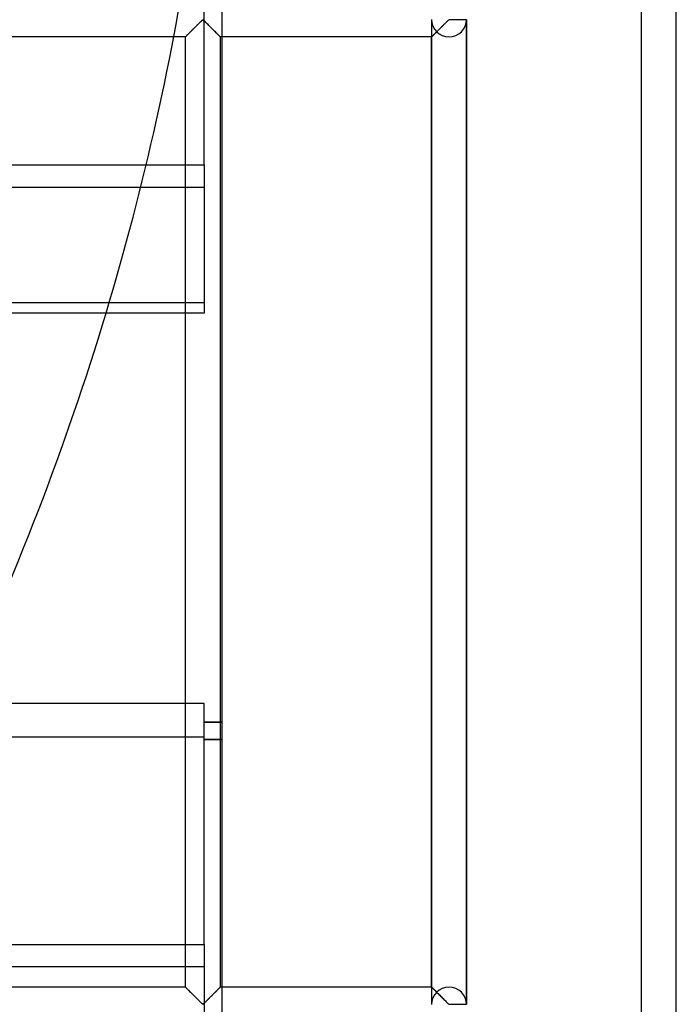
# Model space of a CAD drawing. Header units: millimetres. Extents: x -455 to 455, y -455 to 455.
# Tile 37 of 57: x 361 to 455, y -211 to -70. Entities that reach past the tile are written whole.
import ezdxf

# ---------------------------------------------------------------- set-up
doc = ezdxf.new("R2010")
doc.units = ezdxf.units.MM
doc.layers.add('MAIN-1', color=7, linetype='Continuous')
doc.layers.add('MAIN-2', color=7, linetype='Continuous')

msp = doc.modelspace()

# ---------------------------------------------------------------- linework, layer by layer
at = {"layer": 'MAIN-1'}
for p, q in [((455, -455), (455, 455)), ((390, 390), (390, -390)), ((387.5, -91.22), (387.5, -56.79)), ((-387.5, -91.22), (387.5, -91.22)), ((387.5, -91.22), (387.5, -112.42)), ((387.5, -112.42), (-387.5, -112.42)), ((387.5, -168.22), (-387.5, -168.22)), ((387.5, -202.65), (387.5, -168.22)), ((390, -170.89), (387.5, -170.89)), ((390, -170.95), (387.5, -170.95)), ((390, -173.39), (387.5, -173.39)), ((-387.5, -202.65), (387.5, -202.65)), ((387.5, -202.65), (387.5, -223.85))]:
    msp.add_line(p, q, dxfattribs=at)
msp.add_arc((0, 0), 390, 334.4477, 343.2464, dxfattribs=at)
at = {"layer": 'MAIN-2'}
for p, q in [((450, -450), (450, 450)), ((385.95, -71.76), (385.88, -71.83)), ((385.9, -71.81), (386, -71.71)), ((386.02, -71.69), (385.95, -71.76)), ((386, -71.71), (386.09, -71.62)), ((386.09, -71.62), (386.02, -71.69)), ((386.09, -71.62), (386.19, -71.52)), ((386.16, -71.55), (386.09, -71.62)), ((386.23, -71.48), (386.16, -71.55)), ((386.19, -71.52), (386.29, -71.42)), ((386.3, -71.41), (386.23, -71.48)), ((386.29, -71.42), (386.38, -71.33)), ((386.37, -71.35), (386.3, -71.41)), ((386.43, -71.28), (386.37, -71.35)), ((386.38, -71.33), (386.48, -71.23)), ((386.5, -71.21), (386.43, -71.28)), ((386.48, -71.23), (386.57, -71.14)), ((386.57, -71.15), (386.5, -71.21)), ((386.57, -71.14), (386.66, -71.05)), ((386.63, -71.08), (386.57, -71.15)), ((386.7, -71.01), (386.63, -71.08)), ((386.66, -71.05), (386.75, -70.96)), ((386.76, -70.95), (386.7, -71.01)), ((386.75, -70.96), (386.84, -70.87)), ((386.82, -70.89), (386.76, -70.95)), ((386.88, -70.83), (386.82, -70.89)), ((386.84, -70.87), (386.93, -70.79)), ((386.94, -70.77), (386.88, -70.83)), ((386.93, -70.79), (387.01, -70.71)), ((387, -70.72), (386.94, -70.77)), ((387.06, -70.66), (387, -70.72)), ((387.01, -70.71), (387.08, -70.64)), ((387.11, -70.61), (387.06, -70.66)), ((387.08, -70.64), (387.16, -70.57)), ((387.16, -70.56), (387.11, -70.61)), ((387.16, -70.57), (387.24, -70.51)), ((387.22, -70.52), (387.16, -70.56)), ((387.29, -70.49), (387.22, -70.52)), ((387.24, -70.51), (387.35, -70.51)), ((387.41, -70.55), (387.29, -70.49)), ((387.35, -70.51), (387.43, -70.57)), ((387.5, -70.64), (387.41, -70.55)), ((387.43, -70.57), (387.5, -70.64)), ((387.5, -70.64), (387.58, -70.71)), ((387.6, -70.73), (387.5, -70.64)), ((387.58, -70.71), (387.66, -70.79)), ((387.7, -70.83), (387.6, -70.73)), ((387.66, -70.79), (387.74, -70.87)), ((387.8, -70.93), (387.7, -70.83)), ((387.74, -70.87), (387.83, -70.96)), ((387.91, -71.04), (387.8, -70.93)), ((387.83, -70.96), (387.92, -71.05)), ((388.03, -71.16), (387.91, -71.04)), ((387.92, -71.05), (388.01, -71.14)), ((388.01, -71.14), (388.11, -71.23)), ((388.15, -71.27), (388.03, -71.16)), ((388.11, -71.23), (388.2, -71.33)), ((388.26, -71.39), (388.15, -71.27)), ((388.2, -71.33), (388.3, -71.42)), ((388.38, -71.51), (388.26, -71.39)), ((388.3, -71.42), (388.39, -71.52)), ((388.5, -71.63), (388.38, -71.51)), ((388.39, -71.52), (388.49, -71.62)), ((388.49, -71.62), (388.59, -71.71)), ((388.62, -71.75), (388.5, -71.63)), ((388.59, -71.71), (388.68, -71.81)), ((388.74, -71.87), (388.62, -71.75)), ((420, -70.49), (420, -211.18)), ((420, -70.49), (420, -211.18)), ((421.16, -71.76), (421.09, -71.83)), ((421.23, -71.69), (421.16, -71.76)), ((421.3, -71.62), (421.23, -71.69)), ((421.37, -71.55), (421.3, -71.62)), ((421.44, -71.48), (421.37, -71.55)), ((421.51, -71.41), (421.44, -71.48)), ((421.57, -71.35), (421.51, -71.41)), ((421.64, -71.28), (421.57, -71.35)), ((421.71, -71.21), (421.64, -71.28)), ((421.77, -71.15), (421.71, -71.21)), ((421.84, -71.08), (421.77, -71.15)), ((421.91, -71.01), (421.84, -71.08)), ((421.97, -70.95), (421.91, -71.01)), ((422.03, -70.89), (421.97, -70.95)), ((422.09, -70.83), (422.03, -70.89)), ((422.15, -70.77), (422.09, -70.83)), ((422.21, -70.72), (422.15, -70.77)), ((422.27, -70.66), (422.21, -70.72)), ((422.32, -70.61), (422.27, -70.66)), ((422.37, -70.56), (422.32, -70.61)), ((422.43, -70.52), (422.37, -70.56)), ((422.5, -70.49), (422.43, -70.52)), ((422.5, -70.49), (422.5, -70.42)), ((425, -70.49), (422.5, -70.49)), ((425, -70.49), (425, -211.18)), ((425, -211.18), (425, -70.49)), ((425, -211.18), (425, -70.49)), ((384.79, -72.92), (354.58, -72.92)), ((384.79, -72.92), (384.8, -72.91)), ((384.8, -72.91), (384.79, -72.91)), ((384.79, -72.91), (384.79, -72.92)), ((384.79, -208.75), (384.79, -72.92)), ((384.8, -72.91), (384.81, -72.9)), ((384.81, -72.9), (384.8, -72.91)), ((384.81, -72.9), (384.83, -72.88)), ((384.83, -72.88), (384.81, -72.9)), ((384.83, -72.88), (384.86, -72.85)), ((384.85, -72.86), (384.83, -72.88)), ((384.87, -72.84), (384.85, -72.86)), ((384.86, -72.85), (384.9, -72.81)), ((384.9, -72.81), (384.87, -72.84)), ((384.9, -72.81), (384.95, -72.76)), ((384.94, -72.77), (384.9, -72.81)), ((384.97, -72.74), (384.94, -72.77)), ((384.95, -72.76), (385, -72.7)), ((385.01, -72.7), (384.97, -72.74)), ((385, -72.7), (385.07, -72.64)), ((385.06, -72.65), (385.01, -72.7)), ((385.1, -72.61), (385.06, -72.65)), ((385.07, -72.64), (385.13, -72.58)), ((385.15, -72.56), (385.1, -72.61)), ((385.13, -72.58), (385.21, -72.5)), ((385.21, -72.5), (385.15, -72.56)), ((385.21, -72.5), (385.28, -72.43)), ((385.26, -72.45), (385.21, -72.5)), ((385.32, -72.39), (385.26, -72.45)), ((385.28, -72.43), (385.37, -72.34)), ((385.38, -72.33), (385.32, -72.39)), ((385.37, -72.34), (385.45, -72.26)), ((385.44, -72.27), (385.38, -72.33)), ((385.5, -72.21), (385.44, -72.27)), ((385.45, -72.26), (385.54, -72.17)), ((385.56, -72.15), (385.5, -72.21)), ((385.54, -72.17), (385.62, -72.09)), ((385.62, -72.09), (385.56, -72.15)), ((385.62, -72.09), (385.71, -72)), ((385.68, -72.02), (385.62, -72.09)), ((385.75, -71.96), (385.68, -72.02)), ((385.71, -72), (385.81, -71.9)), ((385.82, -71.89), (385.75, -71.96)), ((385.81, -71.9), (385.9, -71.81)), ((385.88, -71.83), (385.82, -71.89)), ((388.68, -71.81), (388.78, -71.9)), ((388.86, -71.98), (388.74, -71.87)), ((388.78, -71.9), (388.87, -72)), ((388.97, -72.1), (388.86, -71.98)), ((388.87, -72), (388.96, -72.09)), ((388.96, -72.09), (389.05, -72.17)), ((389.08, -72.2), (388.97, -72.1)), ((389.05, -72.17), (389.13, -72.26)), ((389.18, -72.31), (389.08, -72.2)), ((389.13, -72.26), (389.22, -72.34)), ((389.29, -72.41), (389.18, -72.31)), ((389.22, -72.34), (389.3, -72.43)), ((389.38, -72.51), (389.29, -72.41)), ((389.3, -72.43), (389.38, -72.5)), ((389.38, -72.5), (389.45, -72.58)), ((389.47, -72.6), (389.38, -72.51)), ((389.45, -72.58), (389.52, -72.64)), ((389.55, -72.68), (389.47, -72.6)), ((389.52, -72.64), (389.58, -72.7)), ((389.62, -72.75), (389.55, -72.68)), ((389.58, -72.7), (389.63, -72.76)), ((389.68, -72.81), (389.62, -72.75)), ((389.63, -72.76), (389.68, -72.81)), ((389.68, -72.81), (389.72, -72.85)), ((389.73, -72.86), (389.68, -72.81)), ((389.72, -72.85), (389.75, -72.88)), ((389.76, -72.89), (389.73, -72.86)), ((389.75, -72.88), (389.77, -72.9)), ((389.78, -72.91), (389.76, -72.89)), ((389.77, -72.9), (389.79, -72.91)), ((389.79, -72.92), (389.78, -72.91)), ((389.79, -72.91), (389.79, -72.92)), ((389.79, -72.92), (389.79, -208.75)), ((420, -72.92), (389.79, -72.92)), ((420, -72.92), (420, -72.91)), ((420, -72.91), (420.01, -72.91)), ((420.01, -72.91), (420, -72.91)), ((420, -72.91), (420, -72.92)), ((420, -208.75), (420, -72.92)), ((420.01, -72.91), (420.02, -72.9)), ((420.02, -72.9), (420.01, -72.91)), ((420.02, -72.9), (420.04, -72.88)), ((420.04, -72.88), (420.02, -72.9)), ((420.04, -72.88), (420.06, -72.86)), ((420.06, -72.86), (420.04, -72.88)), ((420.06, -72.86), (420.09, -72.83)), ((420.08, -72.84), (420.06, -72.86)), ((420.11, -72.81), (420.08, -72.84)), ((420.09, -72.83), (420.12, -72.8)), ((420.14, -72.77), (420.11, -72.81)), ((420.12, -72.8), (420.15, -72.77)), ((420.18, -72.74), (420.14, -72.77)), ((420.15, -72.77), (420.19, -72.73)), ((420.22, -72.7), (420.18, -72.74)), ((420.19, -72.73), (420.23, -72.69)), ((420.26, -72.65), (420.22, -72.7)), ((420.23, -72.69), (420.28, -72.64)), ((420.31, -72.61), (420.26, -72.65)), ((420.28, -72.64), (420.33, -72.59)), ((420.36, -72.56), (420.31, -72.61)), ((420.33, -72.59), (420.38, -72.54)), ((420.41, -72.5), (420.36, -72.56)), ((420.38, -72.54), (420.43, -72.49)), ((420.47, -72.45), (420.41, -72.5)), ((420.43, -72.49), (420.49, -72.43)), ((420.53, -72.39), (420.47, -72.45)), ((420.49, -72.43), (420.55, -72.37)), ((420.58, -72.33), (420.53, -72.39)), ((420.55, -72.37), (420.61, -72.31)), ((420.64, -72.27), (420.58, -72.33)), ((420.61, -72.31), (420.67, -72.25)), ((420.7, -72.21), (420.64, -72.27)), ((420.67, -72.25), (420.73, -72.19)), ((420.77, -72.15), (420.7, -72.21)), ((420.83, -72.09), (420.77, -72.15)), ((420.89, -72.02), (420.83, -72.09)), ((420.96, -71.96), (420.89, -72.02)), ((421.03, -71.89), (420.96, -71.96)), ((421.09, -71.83), (421.03, -71.89)), ((387.5, -94.44), (-387.5, -94.44)), ((-387.5, -110.87), (387.5, -110.87)), ((-387.5, -172.98), (387.5, -172.98)), ((387.5, -173.33), (390, -173.33)), ((387.5, -205.86), (-387.5, -205.86)), ((384.79, -208.75), (354.58, -208.75)), ((384.79, -208.75), (384.8, -208.76)), ((384.8, -208.75), (384.79, -208.75)), ((384.81, -208.77), (384.8, -208.75)), ((384.8, -208.76), (384.82, -208.78)), ((384.83, -208.79), (384.81, -208.77)), ((384.82, -208.78), (384.85, -208.81)), ((384.86, -208.82), (384.83, -208.79)), ((384.85, -208.81), (384.9, -208.86)), ((384.9, -208.86), (384.86, -208.82)), ((384.9, -208.86), (384.96, -208.92)), ((384.95, -208.91), (384.9, -208.86)), ((385, -208.96), (384.95, -208.91)), ((384.96, -208.92), (385.03, -208.99)), ((385.07, -209.02), (385, -208.96)), ((385.03, -208.99), (385.11, -209.07)), ((385.13, -209.09), (385.07, -209.02)), ((385.11, -209.07), (385.2, -209.16)), ((385.21, -209.16), (385.13, -209.09)), ((385.2, -209.16), (385.3, -209.25)), ((385.28, -209.24), (385.21, -209.16)), ((385.37, -209.32), (385.28, -209.24)), ((385.3, -209.25), (385.4, -209.36)), ((385.45, -209.41), (385.37, -209.32)), ((385.4, -209.36), (385.51, -209.46)), ((385.54, -209.49), (385.45, -209.41)), ((385.51, -209.46), (385.61, -209.57)), ((385.62, -209.58), (385.54, -209.49)), ((385.61, -209.57), (385.73, -209.68)), ((385.71, -209.67), (385.62, -209.58)), ((385.81, -209.76), (385.71, -209.67)), ((385.73, -209.68), (385.84, -209.8)), ((388.77, -209.77), (388.83, -209.71)), ((388.87, -209.67), (388.78, -209.76)), ((388.83, -209.71), (388.9, -209.64)), ((388.96, -209.58), (388.87, -209.67)), ((388.9, -209.64), (388.96, -209.58)), ((389.05, -209.49), (388.96, -209.58)), ((388.96, -209.58), (389.03, -209.51)), ((389.03, -209.51), (389.09, -209.45)), ((389.13, -209.41), (389.05, -209.49)), ((389.09, -209.45), (389.15, -209.39)), ((389.22, -209.32), (389.13, -209.41)), ((389.15, -209.39), (389.21, -209.33)), ((389.21, -209.33), (389.27, -209.27)), ((389.3, -209.24), (389.22, -209.32)), ((389.27, -209.27), (389.32, -209.22)), ((389.38, -209.16), (389.3, -209.24)), ((389.32, -209.22), (389.38, -209.16)), ((389.45, -209.09), (389.38, -209.16)), ((389.38, -209.16), (389.43, -209.11)), ((389.43, -209.11), (389.48, -209.06)), ((389.52, -209.02), (389.45, -209.09)), ((389.48, -209.06), (389.53, -209.01)), ((389.58, -208.96), (389.52, -209.02)), ((389.53, -209.01), (389.57, -208.97)), ((389.57, -208.97), (389.61, -208.93)), ((389.63, -208.91), (389.58, -208.96)), ((389.61, -208.93), (389.65, -208.89)), ((389.68, -208.86), (389.63, -208.91)), ((389.65, -208.89), (389.68, -208.86)), ((389.72, -208.82), (389.68, -208.86)), ((389.68, -208.86), (389.71, -208.83)), ((389.71, -208.83), (389.73, -208.81)), ((389.75, -208.79), (389.72, -208.82)), ((389.73, -208.81), (389.75, -208.79)), ((389.75, -208.79), (389.77, -208.77)), ((389.77, -208.77), (389.75, -208.79)), ((389.79, -208.75), (389.77, -208.77)), ((389.77, -208.77), (389.78, -208.76)), ((389.78, -208.76), (389.79, -208.75)), ((389.79, -208.75), (389.79, -208.75)), ((389.79, -208.75), (389.79, -208.75)), ((420, -208.75), (389.79, -208.75)), ((420.01, -208.76), (420, -208.75)), ((420, -208.75), (420, -208.75)), ((420, -208.75), (420.01, -208.76)), ((420.02, -208.77), (420.01, -208.76)), ((420.01, -208.76), (420.03, -208.78)), ((420.04, -208.79), (420.02, -208.77)), ((420.03, -208.78), (420.06, -208.81)), ((420.06, -208.81), (420.04, -208.79)), ((420.09, -208.84), (420.06, -208.81)), ((420.06, -208.81), (420.11, -208.86)), ((420.12, -208.87), (420.09, -208.84)), ((420.11, -208.86), (420.17, -208.92)), ((420.15, -208.9), (420.12, -208.87)), ((420.19, -208.94), (420.15, -208.9)), ((420.17, -208.92), (420.24, -208.99)), ((420.23, -208.98), (420.19, -208.94)), ((420.28, -209.03), (420.23, -208.98)), ((420.24, -208.99), (420.32, -209.07)), ((420.33, -209.07), (420.28, -209.03)), ((420.32, -209.07), (420.41, -209.16)), ((420.38, -209.13), (420.33, -209.07)), ((420.43, -209.18), (420.38, -209.13)), ((420.41, -209.16), (420.51, -209.25)), ((420.49, -209.24), (420.43, -209.18)), ((420.55, -209.3), (420.49, -209.24)), ((420.51, -209.25), (420.61, -209.36)), ((420.61, -209.36), (420.55, -209.3)), ((420.67, -209.42), (420.61, -209.36)), ((420.61, -209.36), (420.71, -209.46)), ((420.73, -209.48), (420.67, -209.42)), ((420.71, -209.46), (420.82, -209.57)), ((420.82, -209.57), (420.93, -209.68)), ((420.93, -209.68), (421.05, -209.8)), ((385.9, -209.86), (385.81, -209.76)), ((385.84, -209.8), (385.96, -209.92)), ((386, -209.95), (385.9, -209.86)), ((385.96, -209.92), (386.08, -210.04)), ((386.09, -210.05), (386, -209.95)), ((386.08, -210.04), (386.2, -210.16)), ((386.19, -210.15), (386.09, -210.05)), ((386.29, -210.24), (386.19, -210.15)), ((386.2, -210.16), (386.32, -210.28)), ((386.38, -210.34), (386.29, -210.24)), ((386.32, -210.28), (386.44, -210.39)), ((386.48, -210.43), (386.38, -210.34)), ((386.44, -210.39), (386.55, -210.51)), ((386.57, -210.53), (386.48, -210.43)), ((386.55, -210.51), (386.67, -210.62)), ((386.66, -210.62), (386.57, -210.53)), ((386.75, -210.71), (386.66, -210.62)), ((386.67, -210.62), (386.78, -210.73)), ((386.84, -210.79), (386.75, -210.71)), ((386.78, -210.73), (386.89, -210.84)), ((386.93, -210.88), (386.84, -210.79)), ((386.89, -210.84), (386.99, -210.94)), ((387.01, -210.96), (386.93, -210.88)), ((386.99, -210.94), (387.08, -211.03)), ((387.08, -211.03), (387.01, -210.96)), ((387.08, -211.03), (387.18, -211.12)), ((387.16, -211.1), (387.08, -211.03)), ((387.24, -211.16), (387.16, -211.1)), ((387.18, -211.12), (387.29, -211.18)), ((387.43, -211.1), (387.35, -211.16)), ((387.36, -211.15), (387.42, -211.1)), ((387.42, -211.1), (387.47, -211.06)), ((387.5, -211.03), (387.43, -211.1)), ((387.47, -211.06), (387.53, -211)), ((387.58, -210.96), (387.5, -211.03)), ((387.53, -211), (387.58, -210.95)), ((387.66, -210.88), (387.58, -210.96)), ((387.58, -210.95), (387.64, -210.89)), ((387.64, -210.89), (387.7, -210.84)), ((387.74, -210.79), (387.66, -210.88)), ((387.7, -210.84), (387.76, -210.78)), ((387.83, -210.71), (387.74, -210.79)), ((387.76, -210.78), (387.82, -210.72)), ((387.82, -210.72), (387.89, -210.65)), ((387.92, -210.62), (387.83, -210.71)), ((387.89, -210.65), (387.95, -210.59)), ((388.01, -210.53), (387.92, -210.62)), ((387.95, -210.59), (388.02, -210.52)), ((388.11, -210.43), (388.01, -210.53)), ((388.02, -210.52), (388.08, -210.46)), ((388.08, -210.46), (388.15, -210.39)), ((388.2, -210.34), (388.11, -210.43)), ((388.15, -210.39), (388.22, -210.32)), ((388.3, -210.24), (388.2, -210.34)), ((388.22, -210.32), (388.29, -210.25)), ((388.29, -210.25), (388.35, -210.18)), ((388.39, -210.15), (388.3, -210.24)), ((388.35, -210.18), (388.42, -210.12)), ((388.49, -210.05), (388.39, -210.15)), ((388.42, -210.12), (388.49, -210.05)), ((388.59, -209.95), (388.49, -210.05)), ((388.49, -210.05), (388.56, -209.98)), ((388.56, -209.98), (388.63, -209.91)), ((388.68, -209.86), (388.59, -209.95)), ((388.63, -209.91), (388.7, -209.84)), ((388.78, -209.76), (388.68, -209.86)), ((388.7, -209.84), (388.77, -209.77)), ((421.05, -209.8), (421.17, -209.92)), ((421.17, -209.92), (421.29, -210.04)), ((421.29, -210.04), (421.41, -210.16)), ((421.41, -210.16), (421.53, -210.28)), ((421.53, -210.28), (421.65, -210.39)), ((421.65, -210.39), (421.76, -210.51)), ((421.76, -210.51), (421.88, -210.62)), ((421.88, -210.62), (421.99, -210.73)), ((421.99, -210.73), (422.1, -210.84)), ((422.1, -210.84), (422.2, -210.94)), ((422.2, -210.94), (422.29, -211.03)), ((422.29, -211.03), (422.39, -211.12)), ((422.39, -211.12), (422.5, -211.18)), ((387.35, -211.16), (387.24, -211.16)), ((387.29, -211.18), (387.36, -211.15)), ((422.5, -211.25), (422.5, -211.18)), ((422.5, -211.18), (425, -211.18))]:
    msp.add_line(p, q, dxfattribs=at)
for centre, radius, start, end in [((0, 0), 390, 343.2464, 351.6269), ((422.5, -70.42), 2.5, 180, 0), ((422.5, -211.25), 2.5, 0, 180)]:
    msp.add_arc(centre, radius, start, end, dxfattribs=at)

doc.saveas('drawing.dxf')
